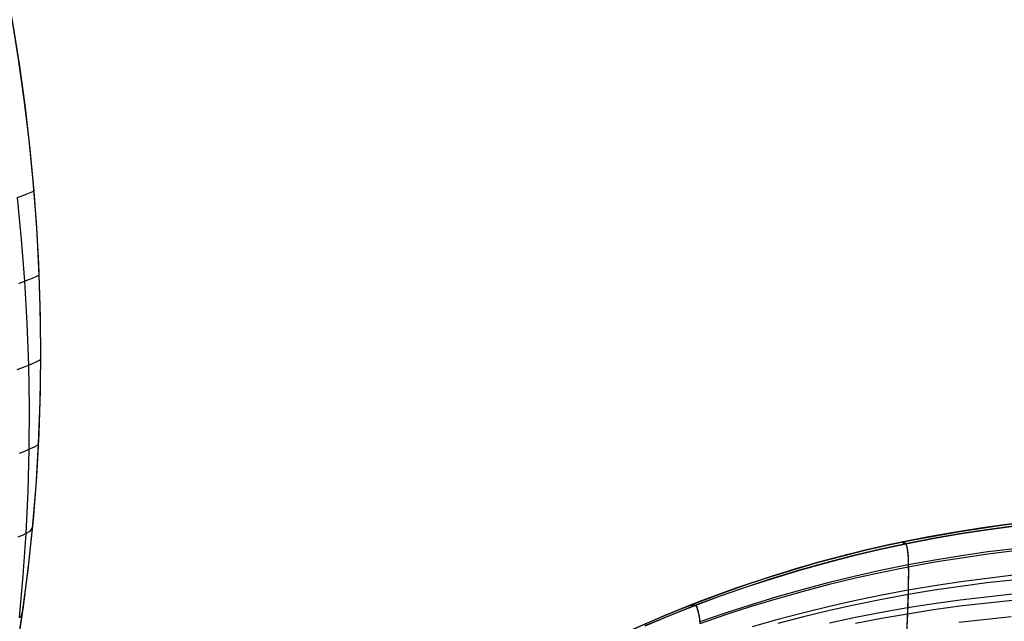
# Model space of a CAD drawing. Header units: millimetres. Extents: x -58 to 58, y -58 to 58.
# Tile 12 of 74: x -34 to -15, y -33 to -22. Entities that reach past the tile are written whole.
import ezdxf

# ---------------------------------------------------------------- set-up
doc = ezdxf.new("R2010")
doc.units = ezdxf.units.MM
doc.header["$MEASUREMENT"] = 0
doc.layers.add('Predefinito', color=5, linetype='Continuous')

msp = doc.modelspace()

# ---------------------------------------------------------------- linework, layer by layer
at = {"layer": 'Predefinito', "color": 9}
for points in [[(-36.209, -15.048), (-35.767, -16.422), (-35.366, -17.83), (-35.182, -18.546), (-35.01, -19.27), (-34.849, -20.002), (-34.701, -20.741), (-34.563, -21.508), (-34.439, -22.281), (-34.329, -23.062), (-34.235, -23.85), (-34.156, -24.645), (-34.094, -25.446), (-34.048, -26.253), (-34.02, -27.067), (-34.009, -27.886), (-34.017, -28.71), (-34.043, -29.539), (-34.089, -30.373), (-34.154, -31.212), (-34.24, -32.054), (-34.347, -32.901), (-34.475, -33.75)], [(-34.563, -21.508), (-34.439, -22.282), (-34.329, -23.062), (-34.235, -23.85), (-34.157, -24.645), (-34.094, -25.446), (-34.048, -26.253), (-34.02, -27.067), (-34.009, -27.886), (-34.017, -28.71), (-34.043, -29.539), (-34.089, -30.373), (-34.154, -31.212), (-34.24, -32.054), (-34.347, -32.901), (-34.475, -33.75), (-34.625, -34.603), (-34.797, -35.459), (-34.992, -36.317), (-35.21, -37.178), (-35.451, -38.039), (-35.717, -38.903), (-36.007, -39.767), (-36.323, -40.631)], [(-22.547, -33.344), (-22.094, -33.146), (-21.641, -32.958), (-21.188, -32.78), (-20.735, -32.612), (-20.283, -32.454), (-19.83, -32.305), (-19.378, -32.166), (-18.926, -32.036), (-18.475, -31.915), (-18.025, -31.803), (-17.575, -31.7), (-17.125, -31.606), (-16.229, -31.442), (-15.336, -31.31), (-14.447, -31.209)]]:
    msp.add_lwpolyline(points, dxfattribs=at)
at = {"layer": 'Predefinito', "color": 9, "extrusion": (1, 0, 0)}
for points in [[(-27.067, 60), (-27.067, 319.997)], [(-32.305, 60), (-32.305, 320)]]:
    msp.add_lwpolyline(points, dxfattribs=at)
at = {"layer": 'Predefinito', "color": 9, "extrusion": (-5.19446e-07, 6.47318e-08, 1)}
msp.add_lwpolyline([(11.895, -39.512), (11.411, -39.057), (10.923, -38.619), (10.43, -38.197), (9.933, -37.791), (9.432, -37.4), (8.928, -37.025), (8.419, -36.665), (7.908, -36.319), (7.488, -36.048), (7.066, -35.787), (6.642, -35.535), (6.217, -35.293), (5.79, -35.059), (5.362, -34.835), (4.503, -34.412), (3.64, -34.023), (2.774, -33.665), (1.907, -33.339), (1.04, -33.042), (0.173, -32.772), (-0.692, -32.527), (-1.556, -32.307), (-2.416, -32.109), (-3.274, -31.932), (-4.127, -31.773), (-5.818, -31.507), (-7.506, -31.297), (-8.356, -31.214), (-9.211, -31.149), (-10.071, -31.102), (-10.937, -31.076), (-11.807, -31.071), (-12.682, -31.091), (-13.562, -31.136), (-14.447, -31.209), (-15.336, -31.31), (-16.229, -31.442), (-17.125, -31.606), (-17.575, -31.7), (-18.024, -31.803), (-18.475, -31.915), (-18.926, -32.036), (-19.378, -32.166), (-19.83, -32.305), (-20.531, -32.54), (-21.233, -32.797), (-21.935, -33.079), (-22.637, -33.385), (-23.339, -33.716), (-24.04, -34.071), (-24.741, -34.452), (-25.441, -34.859)], dxfattribs=at)
at = {"layer": 'Predefinito', "color": 9}
for points in [[(-34.688, -20.814, 319.999), (-34.545, -21.613, 319.998), (-34.419, -22.416, 319.998), (-34.309, -23.222, 319.998), (-34.216, -24.03, 319.998), (-34.14, -24.841, 319.998), (-34.081, -25.654, 319.998), (-34.039, -26.469, 319.998), (-34.015, -27.286, 319.997), (-34.01, -28.103, 319.997), (-34.022, -28.921, 319.997), (-34.052, -29.739, 319.996), (-34.102, -30.556, 319.996), (-34.169, -31.373, 319.996), (-34.256, -32.188, 319.996), (-34.361, -33.002, 319.996), (-34.485, -33.813, 319.996), (-34.628, -34.622, 319.995), (-34.79, -35.426, 319.994), (-34.97, -36.227, 319.993), (-35.169, -37.023, 319.991), (-35.312, -37.552, 319.99)], [(-34.464, -24.967, 51.397), (-34.365, -24.93, 52.492), (-34.289, -24.901, 53.582), (-34.191, -24.864, 55.748), (-34.14, -24.841, 60)], [(-34.464, -24.967, 328.603), (-34.365, -24.93, 327.508), (-34.289, -24.901, 326.417), (-34.191, -24.864, 324.251), (-34.14, -24.841, 319.998)], [(-34.464, -24.967, 51.397), (-34.383, -25.776, 51.441), (-34.32, -26.587, 51.487), (-34.272, -27.4, 51.537), (-34.242, -28.214, 51.591), (-34.228, -29.03, 51.647), (-34.232, -29.846, 51.707), (-34.253, -30.663, 51.769), (-34.293, -31.479, 51.833), (-34.349, -32.294, 51.902), (-34.423, -33.106, 51.975)], [(-34.464, -24.967, 328.603), (-34.383, -25.776, 328.559), (-34.32, -26.587, 328.513), (-34.272, -27.4, 328.463), (-34.242, -28.214, 328.409), (-34.228, -29.03, 328.353), (-34.232, -29.846, 328.293), (-34.253, -30.663, 328.231), (-34.293, -31.479, 328.167), (-34.349, -32.294, 328.098), (-34.423, -33.106, 328.025)], [(-34.43, -26.629, 50.401), (-34.32, -26.587, 51.487), (-34.232, -26.553, 52.57), (-34.164, -26.527, 53.649), (-34.08, -26.492, 55.793), (-34.039, -26.469, 60)], [(-34.43, -26.629, 329.599), (-34.32, -26.587, 328.513), (-34.232, -26.553, 327.429), (-34.164, -26.527, 326.35), (-34.08, -26.492, 324.206), (-34.039, -26.469, 319.998)], [(-34.46, -28.298, 49.44), (-34.339, -28.252, 50.517), (-34.242, -28.214, 51.591), (-34.166, -28.183, 52.661), (-34.108, -28.159, 53.726), (-34.039, -28.127, 55.843), (-34.01, -28.103, 60)], [(-34.46, -28.298, 330.56), (-34.339, -28.252, 329.483), (-34.242, -28.214, 328.409), (-34.166, -28.183, 327.339), (-34.108, -28.159, 326.273), (-34.039, -28.127, 324.155), (-34.01, -28.103, 319.997)], [(-34.417, -29.921, 49.585), (-34.314, -29.88, 50.647), (-34.232, -29.846, 51.707), (-34.123, -29.796, 53.813), (-34.07, -29.766, 55.9), (-34.052, -29.739, 60)], [(-34.417, -29.921, 330.415), (-34.314, -29.88, 329.353), (-34.232, -29.846, 328.293), (-34.123, -29.796, 326.186), (-34.07, -29.766, 324.098), (-34.052, -29.739, 319.996)], [(-15.226, -31.296, 59.999), (-15.751, -31.367, 59.998), (-16.276, -31.449, 59.998), (-16.8, -31.542, 59.998), (-17.322, -31.646, 59.998), (-17.843, -31.761, 59.998), (-18.362, -31.886, 59.998), (-18.879, -32.023, 59.998), (-19.393, -32.171, 59.998), (-19.904, -32.329, 59.998), (-20.411, -32.498, 59.998), (-20.915, -32.677, 59.998), (-21.414, -32.867, 59.999), (-21.909, -33.067, 59.999), (-22.398, -33.278, 59.999), (-22.883, -33.497, 59.999), (-23.362, -33.726, 59.999), (-23.837, -33.964, 59.999), (-24.305, -34.211, 59.999), (-24.768, -34.466, 60), (-25.377, -34.82, 60)], [(-34.442, -31.545, 49.743), (-34.358, -31.509, 50.79), (-34.293, -31.479, 51.833), (-34.21, -31.434, 53.907), (-34.169, -31.373, 60)], [(-34.442, -31.545, 330.257), (-34.358, -31.509, 329.21), (-34.293, -31.479, 328.167), (-34.21, -31.434, 326.092), (-34.169, -31.373, 319.996)], [(-15.153, -31.337, 324.901), (-15.675, -31.407, 324.889), (-16.196, -31.487, 324.876), (-16.716, -31.577, 324.862), (-17.236, -31.678, 324.847), (-17.754, -31.79, 324.831), (-18.271, -31.913, 324.815), (-18.785, -32.046, 324.798), (-19.297, -32.19, 324.78), (-19.806, -32.344, 324.761), (-20.312, -32.509, 324.741), (-20.815, -32.684, 324.721), (-21.313, -32.869, 324.7), (-21.807, -33.065, 324.677), (-22.297, -33.27, 324.654)], [(-15.152, -31.342, 54.962), (-15.673, -31.412, 54.975), (-16.194, -31.491, 54.989), (-16.715, -31.582, 55.003), (-17.235, -31.683, 55.018), (-17.753, -31.794, 55.034), (-18.269, -31.917, 55.051), (-18.784, -32.05, 55.069), (-19.295, -32.193, 55.087), (-19.804, -32.348, 55.107), (-20.31, -32.512, 55.127), (-20.813, -32.687, 55.148), (-21.311, -32.873, 55.17), (-21.805, -33.068, 55.193), (-22.295, -33.273, 55.217)], [(-17.322, -31.646, 59.999), (-17.276, -31.642, 57.547), (-17.235, -31.683, 55.018), (-17.217, -31.737, 53.732), (-17.203, -31.824, 52.436), (-17.193, -31.952, 51.131), (-17.19, -32.034, 50.477), (-17.188, -32.129, 49.822), (-17.187, -32.238, 49.166), (-17.188, -32.363, 48.511), (-17.19, -32.504, 47.855), (-17.194, -32.663, 47.201), (-17.199, -32.84, 46.548), (-17.206, -33.038, 45.896), (-17.214, -33.255, 45.25)], [(-17.322, -31.646, 320.001), (-17.236, -31.678, 324.847), (-17.219, -31.728, 326.098), (-17.205, -31.808, 327.359), (-17.194, -31.925, 328.627), (-17.191, -32, 329.264), (-17.188, -32.087, 329.901), (-17.187, -32.187, 330.539), (-17.187, -32.302, 331.178), (-17.188, -32.431, 331.816), (-17.191, -32.577, 332.454), (-17.195, -32.739, 333.091), (-17.201, -32.92, 333.726), (-17.208, -33.121, 334.359), (-17.217, -33.34, 334.986)], [(-15.128, -31.772, 330.023), (-15.644, -31.836, 329.995), (-16.159, -31.91, 329.965), (-16.674, -31.994, 329.934), (-17.188, -32.087, 329.901), (-17.701, -32.191, 329.867), (-18.212, -32.305, 329.831), (-18.722, -32.428, 329.793), (-19.229, -32.561, 329.753), (-19.734, -32.705, 329.712), (-20.236, -32.858, 329.669), (-20.735, -33.02, 329.624), (-21.23, -33.193, 329.577)], [(-15.13, -31.816, 49.697), (-15.645, -31.88, 49.726), (-16.16, -31.953, 49.756), (-16.674, -32.036, 49.788), (-17.188, -32.129, 49.822), (-17.7, -32.232, 49.858), (-18.211, -32.345, 49.895), (-18.721, -32.468, 49.934), (-19.228, -32.6, 49.975), (-19.732, -32.742, 50.018), (-20.234, -32.894, 50.062), (-20.733, -33.056, 50.108), (-21.228, -33.227, 50.156)], [(-15.148, -32.288, 332.611), (-15.66, -32.347, 332.575), (-16.171, -32.414, 332.537), (-16.681, -32.491, 332.496), (-17.191, -32.577, 332.454), (-17.7, -32.672, 332.409), (-18.207, -32.777, 332.363), (-18.713, -32.891, 332.314), (-19.216, -33.014, 332.263), (-19.718, -33.147, 332.21), (-20.217, -33.288, 332.155)], [(-15.153, -32.379, 47.039), (-15.664, -32.436, 47.076), (-16.175, -32.503, 47.116), (-16.685, -32.578, 47.157), (-17.194, -32.663, 47.201), (-17.702, -32.757, 47.247), (-18.209, -32.86, 47.295), (-18.714, -32.972, 47.345), (-19.217, -33.094, 47.397), (-19.718, -33.225, 47.452)], [(-15.169, -32.651, 333.9), (-16.186, -32.768, 333.818), (-16.694, -32.84, 333.773), (-17.201, -32.92, 333.726), (-17.707, -33.01, 333.677), (-18.212, -33.109, 333.625), (-18.715, -33.217, 333.571)], [(-15.176, -32.774, 45.717), (-16.192, -32.889, 45.802), (-16.699, -32.959, 45.848), (-17.206, -33.038, 45.896), (-17.711, -33.125, 45.947), (-18.215, -33.222, 46)], [(-34.423, -33.106, 51.975), (-34.369, -33.066, 54.013), (-34.361, -33.002, 60)], [(-34.423, -33.106, 328.025), (-34.369, -33.066, 325.986), (-34.361, -33.002, 319.996)], [(-21.414, -32.867, 59.999), (-21.311, -32.873, 55.17), (-21.287, -32.912, 53.928), (-21.265, -32.98, 52.676), (-21.245, -33.083, 51.418), (-21.236, -33.149, 50.788), (-21.228, -33.227, 50.156)], [(-21.413, -32.867, 320.001), (-21.313, -32.869, 324.7), (-21.289, -32.905, 325.908), (-21.267, -32.967, 327.125), (-21.247, -33.06, 328.349), (-21.23, -33.193, 329.577)], [(-15.196, -33.093, 335.175), (-16.208, -33.2, 335.085)]]:
    msp.add_polyline3d(points, dxfattribs=at)

doc.saveas('drawing.dxf')
